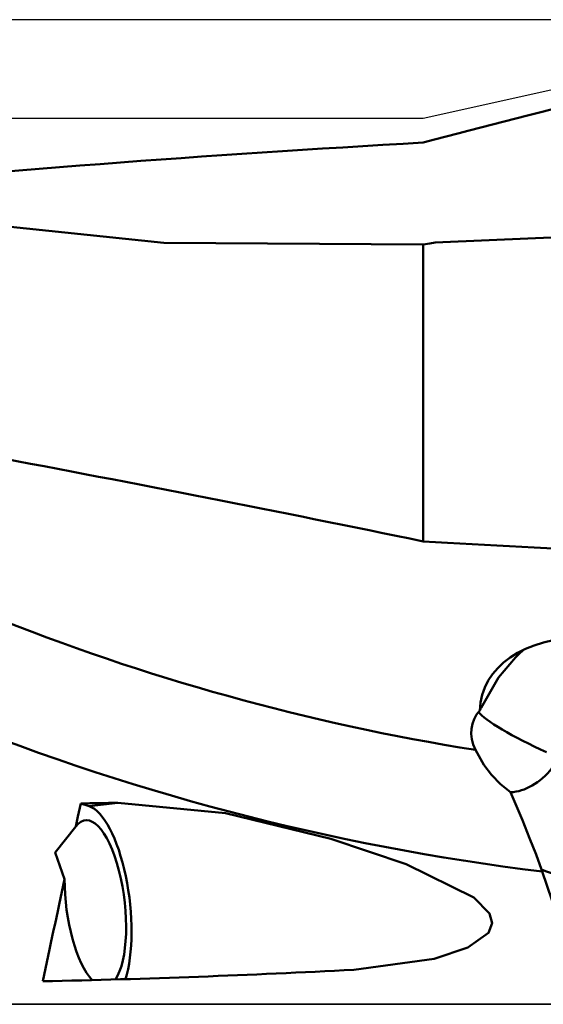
# Model space of a CAD drawing. Extents: x -80 to 62, y -25 to 80.
# Tile 5 of 10: x 23 to 28, y 0 to 10. Entities that reach past the tile are written whole.
import ezdxf

# ---------------------------------------------------------------- set-up
doc = ezdxf.new("R2010")
doc.units = 0
doc.header["$PDMODE"] = 1
doc.linetypes.add('LONGDASH_DASH', pattern=[10.5, 6, -0.75, 3, -0.75])
doc.layers.get('DEFPOINTS').update_dxf_attribs({"linetype": 'CONTINUOUS'})
for name, color, linetype, lineweight in [('1', 4, 'CONTINUOUS', 50), ('2', 7, 'CONTINUOUS', 25), ('4', 2, 'LONGDASH_DASH', 25), ('NOCUT', 7, 'CONTINUOUS', 25), ('SK2', 7, 'CONTINUOUS', 25), ('SK4', 2, 'LONGDASH_DASH', 25)]:
    doc.layers.add(name, color=color, linetype=linetype, lineweight=lineweight)
doc.styles.add('STANDARD 3.5 mm', font='monos.ttf', dxfattribs={"height": 3.5})
doc.dimstyles.new('AM_DIN', dxfattribs={"dimtxt": 3.5, "dimasz": 2.5, "dimexe": 2, "dimexo": 1, "dimgap": 1, "dimtad": 1, "dimdsep": 46, "dimtxsty": 'STANDARD 3.5 mm', "dimcen": 0.09, "dimadec": 0, "dimazin": 2, "dimtm": 1e-09, "dimtfac": 0.707107, "dimtmove": 0, "dimatfit": 3, "dimfxl": 1, "dimtolj": 1, "dimlwd": -1, "dimlwe": -1, "dimarcsym": 0})

# ---------------------------------------------------------------- blocks, each defined once
blk = doc.blocks.new('*D8')
at = {"layer": 'DEFPOINTS', "color": 0}
for p in [(35, 75), (35, 10), (-50, 9)]:
    blk.add_point(p, dxfattribs=at)
at = {"layer": 'SK2', "color": 0}
for p, q in [((-50, 10), (-50, 77)), ((35, 11), (35, 77)), ((-47.5, 75), (32.5, 75))]:
    blk.add_line(p, q, dxfattribs=at)
for points in [[(-47.5, 75.417), (-47.5, 74.583), (-50, 75)], [(32.5, 75.417), (32.5, 74.583), (35, 75)]]:
    blk.add_solid(points, dxfattribs=at)
at = {"layer": 'SK2', "color": 0, "insert": (-7.5, 77.811), "char_height": 3.5, "attachment_point": 5, "style": 'STANDARD 3.5 mm'}
blk.add_mtext('\\A1;85', dxfattribs=at)
blk = doc.blocks.new('*D11')
at = {"layer": '2', "color": 0}
for p, q in [((35, 11), (35, 26.228)), ((33.943, 10), (18.772, 10))]:
    blk.add_line(p, q, dxfattribs=at)
blk.add_arc((35, 10), 14.228, 100.0806, 169.9194, dxfattribs=at)
for points in [[(32.473, 24.423), (32.546, 23.593), (35, 24.228)], [(21.407, 12.454), (20.577, 12.527), (20.772, 10)]]:
    blk.add_solid(points, dxfattribs=at)
at = {"layer": 'DEFPOINTS', "color": 0}
for p in [(27.886, 22.322), (34.943, 10), (35, 10), (35, 10), (35, 9.957)]:
    blk.add_point(p, dxfattribs=at)
at = {"layer": '2', "color": 0, "insert": (22.951, 22.049), "char_height": 3.5, "attachment_point": 5, "rotation": 45, "style": 'STANDARD 3.5 mm'}
blk.add_mtext('\\A1;90°', dxfattribs=at)

msp = doc.modelspace()

# ---------------------------------------------------------------- linework, layer by layer
at = {"layer": '1'}
for p, q in [((26.87179, 7.717578), (26.87179, 4.701849)), ((23.482196, 2.012062), (23.397467, 2.039653)), ((23.482196, 2.012062), (23.773919, 2.04769))]:
    msp.add_line(p, q, dxfattribs=at)
for points in [[(16.803867, 9.000004), (17.3517, 8.930416), (18.122593, 8.753353), (19.060262, 8.523502), (21.677218, 8.001121), (24.241945, 7.733127), (26.87179, 7.717578)], [(29.311419, 7.834216), (28.011182, 7.781109), (26.993534, 7.737011)], [(26.87179, 7.717578), (26.939972, 7.728388), (26.993534, 7.737011)], [(27.4604, 3.012722), (27.638405, 3.317522), (27.807695, 3.522458)], [(27.401889, 2.583829), (27.489274, 2.431518), (27.565818, 2.330934), (27.656433, 2.236329), (27.759082, 2.153829)], [(27.759082, 2.153829), (27.878973, 1.868901), (27.951554, 1.689046), (28.017831, 1.519794), (28.073958, 1.36746)], [(23.397467, 2.039653), (23.369463, 1.908223), (23.347447, 1.804914)], [(26.168399, 0.351515), (26.985524, 0.462724), (27.325407, 0.575339), (27.535385, 0.725188), (27.572139, 0.824427), (27.5445, 0.923226), (27.384829, 1.084843), (26.700755, 1.42439), (25.935803, 1.681671), (24.868121, 1.940093), (23.773919, 2.04769)], [(23.347447, 1.804914), (23.137977, 1.541536), (23.233598, 1.271004)], [(28.073958, 1.36746), (28.077496, 1.356787), (28.080024, 1.348439)], [(28.706056, 0.119132), (28.44585, 0.425209), (28.276299, 0.774418), (28.080024, 1.348439)]]:
    msp.add_lwpolyline(points, dxfattribs=at)
for centre, major_axis, ratio, start_param, end_param in [((240.533451, 21.956723), (-237.046647, -23.692702), 0.07735, 5.809304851, 5.827469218), ((19.519901, 0), (-37.84005, -3.941306), 0.213824, 4.494638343, 4.669842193), ((27.055655, 12.94868), (14.461951, -4.678885), 0.659709, 4.26661091, 4.946085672), ((19.519901, 0), (-37.834573, 6.783101), 0.156344, 4.544928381, 4.779648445), ((26.870588, 12.376656), (15.223107, -4.925142), 0.659709, 4.186587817, 5.000445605), ((240.533444, -38.625109), (-237.042063, 41.563399), 0.056571, 5.82579754, 5.845119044), ((28.839925, 2.724092), (-1.362056, 0.440667), 0.659709, 5.153766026, 6.474736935), ((28.059827, 2.798698), (0.59016, 1.011051), 0.549888, 1.02631527, 1.131437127), ((27.869332, 2.783508), (-0.263345, -0.601334), 0.712419, 4.642383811, 4.68816693), ((28.086892, 2.633235), (-0.710698, 0.229933), 0.659709, 5.998407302, 6.833887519), ((28.102477, 2.681406), (-0.67909, 0.318335), 0.135269, 0.242408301, 1.665645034), ((27.869332, 2.783508), (-0.263345, -0.601334), 0.712419, 0.330132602, 1.214492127), ((24.466746, 4.946629), (-16.956076, -0.527095), 0.169714, 1.502417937, 1.5246497), ((23.546022, 1.02555), (0.12123, -0.992624), 0.349568, 0.640894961, 2.980007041), ((23.546022, 1.02555), (-0.103045, 0.843731), 0.349568, 3.512455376, 6.635845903), ((28.73631, 2.403829), (1.498386, -0.069567), 0.778782, 4.29097685, 4.762902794), ((-3.038808, -80.070213), (-41.166662, -172.922106), 0.043078, 2.063973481, 2.070758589), ((23.546022, 1.02555), (-0.103045, 0.843731), 0.349568, 1.233222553, 2.705015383), ((23.881136, 3.136567), (-16.956081, -0.527095), 0.169714, 1.514246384, 1.700824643)]:
    msp.add_ellipse(centre, major_axis=major_axis, ratio=ratio, start_param=start_param, end_param=end_param, dxfattribs=at)
at = {"layer": '4'}
msp.add_line((0, 0), (36.936795, 0), dxfattribs=at)
at = {"layer": 'NOCUT'}
msp.add_lwpolyline([(34.436341, 9.456475, -0.402536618), (34.628337, 9.256635), (34.628337, 9.256635), (34.628337, 0), (34.628337, 0), (0, 0), (0, 0), (0, 10), (0, 10), (15, 10), (15, 10), (16.732051, 9), (16.732051, 9), (26.87179, 9), (26.87179, 9), (29.567291, 9.597578), (29.567291, 9.597578), (30.913411, 9.597578), (30.913411, 9.597578), (34.436341, 9.456475)], format="xyb", close=True, dxfattribs=at)
at = {"layer": 'SK4'}
msp.add_line((-57.85, 0), (36.936795, 0), dxfattribs=at)

# ---------------------------------------------------------------- dimensions: what is measured, and where the dimension line sits
at = {"layer": '2'}
dim = msp.add_angular_dim_2l(base=(27.88611, 22.321619), line1=((34.943019, 10), (35, 10)), line2=((35, 9.956991), (35, 10)), dimstyle='AM_DIN', dxfattribs=at)
dim.commit()
dim.dimension.update_dxf_attribs({"geometry": '*D11', "text_midpoint": (22.951417, 22.048583)})
at = {"layer": 'SK2'}
dim = msp.add_linear_dim(base=(35, 75), p1=(-50, 9), p2=(35, 10), dimstyle='AM_DIN', dxfattribs=at)
dim.commit()
dim.dimension.update_dxf_attribs({"geometry": '*D8', "text_midpoint": (-7.5, 75), "dimtype": 160})

doc.saveas('drawing.dxf')
